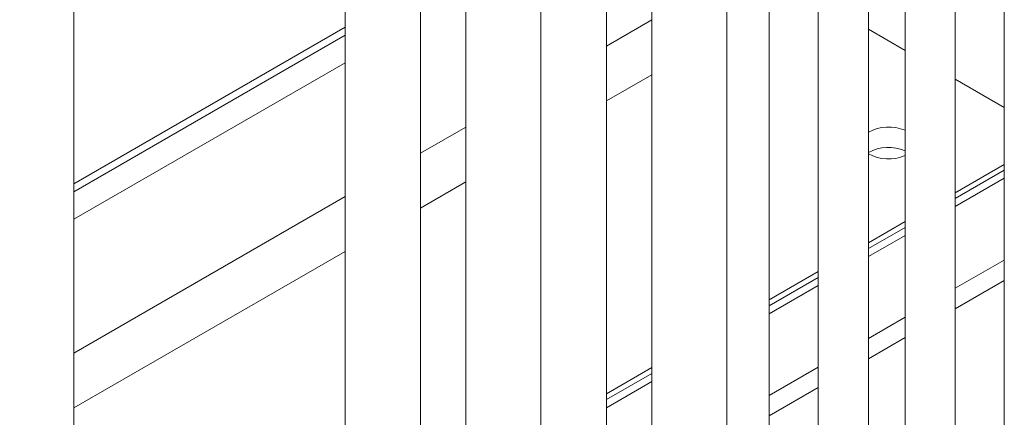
# Model space of a CAD drawing. Header units: millimetres. Extents: x 450 to 25135, y 150 to 17673.
# Tile 30 of 256: x 3352 to 4334, y 4143 to 4540. Entities that reach past the tile are written whole.
import ezdxf

# ---------------------------------------------------------------- set-up
doc = ezdxf.new("R2010")
doc.units = ezdxf.units.MM
doc.linetypes.add('SLD-Continua', pattern=[0])
doc.layers.add('COTAS', color=1, linetype='SLD-Continua')
doc.layers.add('OCULTA', color=8, linetype='SLD-Continua')
doc.styles.get("Standard").update_dxf_attribs({"font": 'ARIALN.TTF'})
doc.dimstyles.new('SLDDIMSTYLE0', dxfattribs={"dimtxt": 0.18, "dimasz": 105, "dimexe": 0, "dimexo": 0.0625, "dimgap": 0, "dimtad": 0, "dimtih": 1, "dimtoh": 1, "dimdec": 0, "dimrnd": 1e-09, "dimzin": 0, "dimdsep": 46, "dimtxsty": 'Standard', "dimsah": 1, "dimcen": 0.09, "dimadec": 0, "dimazin": 0, "dimtfac": 105, "dimtdec": 0, "dimtofl": 0, "dimtmove": 0, "dimatfit": 3, "dimfxl": 1, "dimfrac": 2, "dimtolj": 1, "dimtzin": 0, "dimarcsym": 0})

msp = doc.modelspace()

# ---------------------------------------------------------------- linework, layer by layer
at = {"color": 7, "linetype": 'SLD-Continua', "lineweight": 18, "ltscale": 30}
for p, q in [((4334.32, 5109.51), (4334.32, 2565.45)), ((4285.32, 2622.6), (4285.32, 5049.42)), ((4235.32, 5020.56), (4235.32, 2622.6)), ((4198.7, 2458.29), (4198.7, 4999.42)), ((4148.7, 4921.57), (4148.7, 2458.29)), ((4099.71, 2515.44), (4099.71, 4893.29)), ((3982.41, 4868.74), (3982.41, 2332.77)), ((4057.41, 2332.77), (4057.41, 4868.87)), ((3676.58, 4830.98), (3676.58, 2295.01)), ((3937.2, 2402.17), (3937.2, 4799.47)), ((3751.58, 2295.01), (3751.58, 4787.68)), ((3796.79, 4761.58), (3796.79, 2225.62)), ((3871.79, 2225.62), (3871.79, 4761.71))]:
    msp.add_line(p, q, dxfattribs=at)
at = {"layer": 'OCULTA', "linetype": 'SLD-Continua', "lineweight": 18, "ltscale": 30}
for p, q in [((3405.61, 3845.43), (3405.61, 4764.05)), ((3405.61, 3845.43), (3405.61, 4764.05)), ((3405.61, 3845.43), (3405.61, 4764.05)), ((3937.2, 4513.78), (3982.41, 4539.88)), ((3937.2, 4513.78), (3982.41, 4539.88)), ((3937.2, 4513.78), (3982.41, 4539.88)), ((3405.61, 4376.1), (3676.58, 4532.53)), ((3405.61, 4376.1), (3676.58, 4532.53)), ((3405.61, 4376.1), (3676.58, 4532.53)), ((4235.32, 4509.39), (4198.7, 4530.53)), ((4235.32, 4509.39), (4198.7, 4530.53)), ((4235.32, 4509.39), (4198.7, 4530.53)), ((3405.61, 4368.06), (3676.58, 4524.49)), ((3405.61, 4368.06), (3676.58, 4524.49)), ((3405.61, 4368.06), (3676.58, 4524.49)), ((3405.61, 4340.67), (3676.58, 4497.1)), ((3405.61, 4340.67), (3676.58, 4497.1)), ((3405.61, 4340.67), (3676.58, 4497.1)), ((3937.2, 4459), (3982.41, 4485.1)), ((3937.2, 4459), (3982.41, 4485.1)), ((3937.2, 4459), (3982.41, 4485.1)), ((4334.32, 4452.24), (4285.32, 4480.53)), ((4334.32, 4452.24), (4285.32, 4480.53)), ((4334.32, 4452.24), (4285.32, 4480.53)), ((3751.58, 4406.63), (3796.79, 4432.73)), ((3751.58, 4406.63), (3796.79, 4432.73)), ((3751.58, 4406.63), (3796.79, 4432.73)), ((4334.32, 4395.52), (4285.32, 4367.23)), ((4334.32, 4395.52), (4285.32, 4367.23)), ((4334.32, 4395.52), (4285.32, 4367.23)), ((4285.32, 4361.32), (4334.32, 4389.6)), ((4285.32, 4361.32), (4334.32, 4389.6)), ((4285.32, 4361.32), (4334.32, 4389.6)), ((3751.58, 4351.85), (3796.79, 4377.94)), ((3751.58, 4351.85), (3796.79, 4377.94)), ((3751.58, 4351.85), (3796.79, 4377.94)), ((4285.32, 4353.28), (4334.32, 4381.56)), ((4285.32, 4353.28), (4334.32, 4381.56)), ((4285.32, 4353.28), (4334.32, 4381.56)), ((3405.61, 4206.9), (3676.58, 4363.33)), ((3405.61, 4206.9), (3676.58, 4363.33)), ((3405.61, 4206.9), (3676.58, 4363.33)), ((4235.32, 4338.37), (4198.7, 4317.23)), ((4235.32, 4338.37), (4198.7, 4317.23)), ((4235.32, 4338.37), (4198.7, 4317.23)), ((4198.7, 4311.31), (4235.32, 4332.45)), ((4198.7, 4311.31), (4235.32, 4332.45)), ((4198.7, 4311.31), (4235.32, 4332.45)), ((4198.7, 4303.27), (4235.32, 4324.42)), ((4198.7, 4303.27), (4235.32, 4324.42)), ((4198.7, 4303.27), (4235.32, 4324.42)), ((3405.61, 4152.12), (3676.58, 4308.55)), ((3405.61, 4152.12), (3676.58, 4308.55)), ((3405.61, 4152.12), (3676.58, 4308.55)), ((4334.32, 4299.91), (4285.32, 4271.63)), ((4148.7, 4288.36), (4099.71, 4260.08)), ((4148.7, 4288.36), (4099.71, 4260.08)), ((4148.7, 4288.36), (4099.71, 4260.08)), ((4099.71, 4254.16), (4148.7, 4282.45)), ((4099.71, 4254.16), (4148.7, 4282.45)), ((4099.71, 4254.16), (4148.7, 4282.45)), ((4334.32, 4279.5), (4285.32, 4251.22)), ((4099.71, 4246.13), (4148.7, 4274.41)), ((4099.71, 4246.13), (4148.7, 4274.41)), ((4099.71, 4246.13), (4148.7, 4274.41)), ((4235.32, 4242.76), (4198.7, 4221.62)), ((4235.32, 4222.35), (4198.7, 4201.21)), ((3982.41, 4192.36), (3937.2, 4166.27)), ((3982.41, 4192.36), (3937.2, 4166.27)), ((3982.41, 4192.36), (3937.2, 4166.27)), ((3937.2, 4160.35), (3982.41, 4186.45)), ((3937.2, 4160.35), (3982.41, 4186.45)), ((3937.2, 4160.35), (3982.41, 4186.45)), ((4148.7, 4192.76), (4099.71, 4164.47)), ((3937.2, 4152.31), (3982.41, 4178.41)), ((3937.2, 4152.31), (3982.41, 4178.41)), ((3937.2, 4152.31), (3982.41, 4178.41)), ((4148.7, 4172.35), (4099.71, 4144.06))]:
    msp.add_line(p, q, dxfattribs=at)
at = {"layer": 'OCULTA', "linetype": 'SLD-Continua', "lineweight": 18, "ltscale": 900}
for centre, radius, start, end in [((4218.93, 4390.47), 42.4, 67.25011, 118.48317), ((4218.93, 4390.47), 42.4, 67.25011, 118.48317), ((4218.93, 4390.47), 42.4, 67.25011, 118.48317), ((4218.93, 4369.99), 42.46, 67.28876, 118.44451), ((4218.93, 4369.99), 42.46, 67.28876, 118.44451), ((4218.93, 4369.99), 42.46, 67.28876, 118.44451), ((4218.92, 4443.28), 42.37, 241.49582, 292.7709), ((4218.92, 4443.28), 42.37, 241.49582, 292.7709), ((4218.92, 4443.28), 42.37, 241.49582, 292.7709)]:
    msp.add_arc(centre, radius, start, end, dxfattribs=at)

# ---------------------------------------------------------------- leaders
at = {"layer": 'COTAS', "ltscale": 30}
for points in [[(4076.69, 4958.08), (2520.42, 4493.22)], [(3828.1, 4742.71), (2520.42, 4493.22)]]:
    msp.add_leader(points, dimstyle='SLDDIMSTYLE0', dxfattribs=at)

doc.saveas('drawing.dxf')
